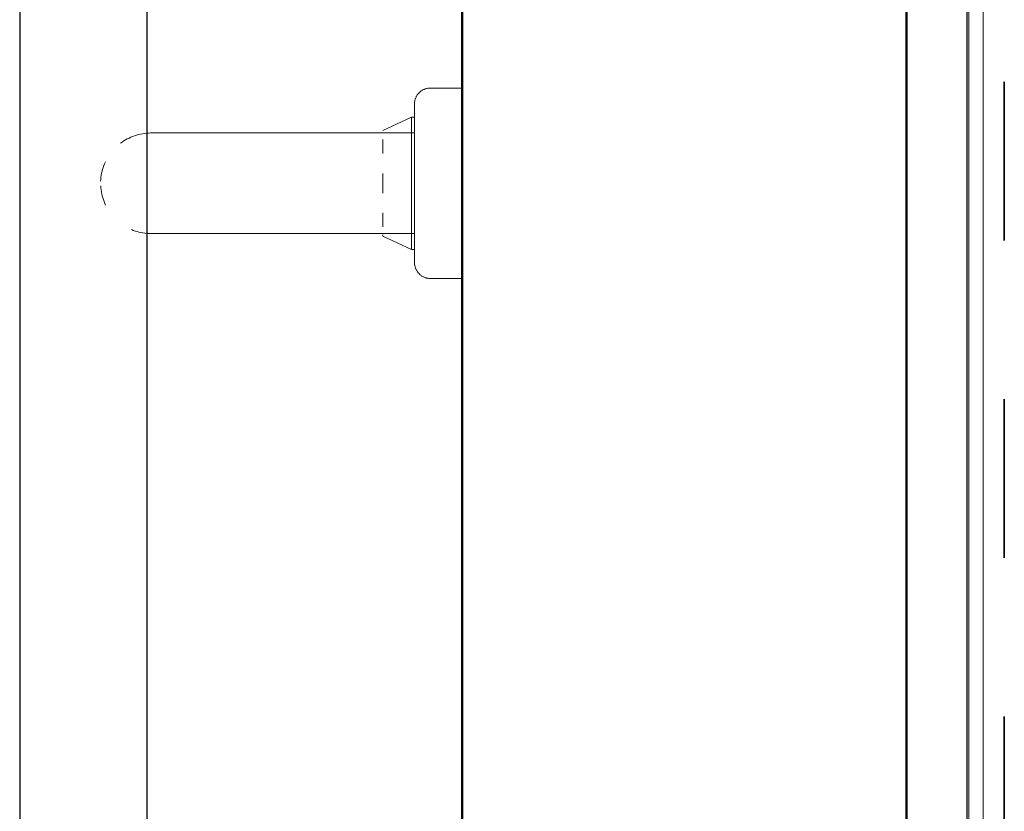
# Model space of a CAD drawing. Header units: millimetres. Extents: x 567 to 934, y -1 to 364.
# Tile 155 of 256: x 643.692 to 644.313, y 91.378 to 91.877. Entities that reach past the tile are written whole.
import ezdxf

# ---------------------------------------------------------------- set-up
doc = ezdxf.new("R2010")
doc.units = ezdxf.units.MM
doc.header["$MEASUREMENT"] = 0
doc.linetypes.add('Projeção', pattern=[0.0065, 0.005, -0.0015])
for name, color, linetype, lineweight in [('A-ANNO-SYMB', 7, 'Continuous', 9), ('A-DETL', 7, 'Continuous', 13), ('A-GENM', 7, 'Continuous', 13), ('A-WALL', 7, 'Continuous', 25), ('Peças hidrossanitárias', 7, 'Continuous', 13), ('TQ-Condutos', 14, 'Continuous', 25)]:
    doc.layers.add(name, color=color, linetype=linetype, lineweight=lineweight)
doc.layers.add('ARQ FINA', color=8, linetype='Continuous')

msp = doc.modelspace()

# ---------------------------------------------------------------- linework, layer by layer
at = {"layer": 'A-ANNO-SYMB', "color": 8, "linetype": 'Projeção', "lineweight": 35}
msp.add_line((644.31269, 88.93811), (644.31269, 92.47729), dxfattribs=at)
at = {"layer": 'A-DETL', "color": 8, "linetype": 'Projeção'}
msp.add_line((644.25111, 85.93046), (644.25111, 103.01416), dxfattribs=at)
at = {"layer": 'A-GENM', "color": 8, "lineweight": 25}
for p, q in [((644.25111, 92.43309), (644.25111, 86.43309)), ((644.28931, 86.43309), (644.28931, 92.43309))]:
    msp.add_line(p, q, dxfattribs=at)
at = {"layer": 'A-GENM', "color": 8}
for p, q in [((644.29031, 92.23309), (644.29031, 86.63309)), ((644.2993, 86.63309), (644.2993, 92.23309)), ((644.29941, 86.63309), (644.29941, 92.23309))]:
    msp.add_line(p, q, dxfattribs=at)
at = {"layer": 'A-WALL', "color": 8, "lineweight": 50}
for p, q in [((644.25111, 85.73046), (644.25111, 93.33046)), ((643.97111, 92.57416), (643.97111, 88.97416))]:
    msp.add_line(p, q, dxfattribs=at)
at = {"layer": 'ARQ FINA', "lineweight": 5}
for points in [[(643.94111, 91.82416), (643.94111, 91.82456), (643.94114, 91.82495), (643.94118, 91.82535), (643.94123, 91.82575), (643.9413, 91.82614), (643.94139, 91.82653), (643.94149, 91.82692), (643.94161, 91.8273), (643.94175, 91.82768), (643.94189, 91.82805), (643.94206, 91.82842), (643.94224, 91.82877), (643.94243, 91.82912), (643.94263, 91.82947), (643.94285, 91.8298), (643.94308, 91.83013), (643.94333, 91.83044), (643.94359, 91.83075), (643.94386, 91.83104), (643.94414, 91.83133), (643.94443, 91.8316), (643.94473, 91.83186), (643.94505, 91.83211), (643.94537, 91.83235), (643.9457, 91.83257), (643.94604, 91.83278), (643.94639, 91.83298), (643.94675, 91.83316), (643.94711, 91.83332), (643.94748, 91.83348), (643.94786, 91.83361), (643.94824, 91.83374), (643.94862, 91.83384), (643.94901, 91.83393), (643.94941, 91.83401), (643.9498, 91.83407), (643.9502, 91.83411), (643.9506, 91.83414), (643.951, 91.83416), (643.95111, 91.83416)], [(643.94118, 91.82535), (643.94123, 91.82575), (643.9413, 91.82614), (643.94139, 91.82653), (643.94149, 91.82692), (643.94161, 91.8273), (643.94175, 91.82768), (643.94189, 91.82805), (643.94206, 91.82842), (643.94224, 91.82877), (643.94243, 91.82912), (643.94263, 91.82947), (643.94285, 91.8298), (643.94308, 91.83013), (643.94333, 91.83044), (643.94359, 91.83075), (643.94386, 91.83104), (643.94414, 91.83133), (643.94443, 91.8316), (643.94473, 91.83186), (643.94505, 91.83211), (643.94537, 91.83235), (643.9457, 91.83257), (643.94604, 91.83278), (643.94639, 91.83298), (643.94675, 91.83316), (643.94711, 91.83332), (643.94748, 91.83348), (643.94786, 91.83361), (643.94824, 91.83374), (643.94862, 91.83384), (643.94901, 91.83393), (643.94941, 91.83401), (643.9498, 91.83407), (643.9502, 91.83411)], [(643.94111, 91.8148), (643.94111, 91.81594), (643.94111, 91.817), (643.94111, 91.818), (643.94111, 91.81892), (643.94111, 91.81978), (643.94111, 91.82056), (643.94111, 91.82127), (643.94111, 91.8219), (643.94111, 91.82245), (643.94111, 91.82293), (643.94111, 91.82333), (643.94111, 91.82366), (643.94111, 91.8239), (643.94111, 91.82406), (643.94111, 91.82414), (643.94111, 91.82416)], [(643.94111, 91.82416), (643.94111, 91.82412), (643.94111, 91.824), (643.94111, 91.8238), (643.94111, 91.82352), (643.94111, 91.82316), (643.94111, 91.82272), (643.94111, 91.82221), (643.94111, 91.82162), (643.94111, 91.82095), (643.94111, 91.82021), (643.94111, 91.81939), (643.94111, 91.81851), (643.94111, 91.81755), (643.94111, 91.81652), (643.94111, 91.81542), (643.94111, 91.81426), (643.94111, 91.81303), (643.94111, 91.81175), (643.94111, 91.8104), (643.94111, 91.80899), (643.94111, 91.80753), (643.94111, 91.80601), (643.94111, 91.80445), (643.94111, 91.80283), (643.94111, 91.80117), (643.94111, 91.79947), (643.94111, 91.79772), (643.94111, 91.79594), (643.94111, 91.79412), (643.94111, 91.79227), (643.94111, 91.7904), (643.94111, 91.78849), (643.94111, 91.78656), (643.94111, 91.78462), (643.94111, 91.78265), (643.94111, 91.78068), (643.94111, 91.77869), (643.94111, 91.77669), (643.94111, 91.7747), (643.94111, 91.7727), (643.94111, 91.7707), (643.94111, 91.76871), (643.94111, 91.76672), (643.94111, 91.76475), (643.94111, 91.7628), (643.94111, 91.76086), (643.94111, 91.75894), (643.94111, 91.75705), (643.94111, 91.75518), (643.94111, 91.75335), (643.94111, 91.75155), (643.94111, 91.74978), (643.94111, 91.74806), (643.94111, 91.74637), (643.94111, 91.74473), (643.94111, 91.74314), (643.94111, 91.74159), (643.94111, 91.7401), (643.94111, 91.73867), (643.94111, 91.73729), (643.94111, 91.73596), (643.94111, 91.7347), (643.94111, 91.73351), (643.94111, 91.73238), (643.94111, 91.73131), (643.94111, 91.73031), (643.94111, 91.72939), (643.94111, 91.72853), (643.94111, 91.72775), (643.94111, 91.72704), (643.94111, 91.72641), (643.94111, 91.72586), (643.94111, 91.72538), (643.94111, 91.72498), (643.94111, 91.72466), (643.94111, 91.72441), (643.94111, 91.72425), (643.94111, 91.72417), (643.94111, 91.72416)], [(643.94111, 91.81939), (643.94111, 91.81851), (643.94111, 91.81755), (643.94111, 91.81652), (643.94111, 91.81542), (643.94111, 91.81426)], [(643.94111, 91.8148), (643.94111, 91.81594), (643.94111, 91.817), (643.94111, 91.818), (643.94111, 91.81892)], [(643.75583, 91.79938), (643.75686, 91.80012), (643.75791, 91.80083), (643.75899, 91.80149), (643.7601, 91.80211), (643.76123, 91.80269), (643.76238, 91.80322), (643.76355, 91.8037), (643.76474, 91.80414), (643.76595, 91.80452), (643.76717, 91.80486), (643.76841, 91.80515), (643.76965, 91.80539), (643.7709, 91.80558), (643.77216, 91.80573), (643.77343, 91.80581), (643.7747, 91.80585), (643.77504, 91.80586)], [(643.88111, 91.80586), (643.87686, 91.80586), (643.87263, 91.80586), (643.86841, 91.80586), (643.86421, 91.80586), (643.86003, 91.80586), (643.85589, 91.80586), (643.85179, 91.80586), (643.84774, 91.80586), (643.84374, 91.80586), (643.8398, 91.80586), (643.83593, 91.80586), (643.83213, 91.80586), (643.8284, 91.80586), (643.82476, 91.80586), (643.82122, 91.80586), (643.81776, 91.80586), (643.81441, 91.80586), (643.81117, 91.80586), (643.80803, 91.80586), (643.80502, 91.80586), (643.80212, 91.80586), (643.79936, 91.80586), (643.79672, 91.80586), (643.79422, 91.80586), (643.79185, 91.80586), (643.78963, 91.80586), (643.78756, 91.80586), (643.78563, 91.80586), (643.78386, 91.80586), (643.78225, 91.80586), (643.78079, 91.80586), (643.77949, 91.80586), (643.77836, 91.80586), (643.77739, 91.80586), (643.77658, 91.80586), (643.77594, 91.80586), (643.77548, 91.80586), (643.77518, 91.80586), (643.77505, 91.80586), (643.77504, 91.80586)], [(643.77504, 91.80586), (643.77512, 91.80586), (643.77538, 91.80586), (643.7758, 91.80586), (643.77639, 91.80586), (643.77715, 91.80586), (643.77808, 91.80586), (643.77917, 91.80586), (643.78042, 91.80586), (643.78184, 91.80586), (643.78341, 91.80586), (643.78514, 91.80586), (643.78702, 91.80586), (643.78906, 91.80586), (643.79124, 91.80586), (643.79356, 91.80586), (643.79603, 91.80586), (643.79863, 91.80586), (643.80136, 91.80586), (643.80422, 91.80586), (643.80721, 91.80586), (643.81031, 91.80586), (643.81352, 91.80586), (643.81685, 91.80586), (643.82027, 91.80586), (643.8238, 91.80586), (643.82741, 91.80586), (643.83111, 91.80586), (643.83489, 91.80586), (643.83875, 91.80586), (643.84267, 91.80586), (643.84666, 91.80586), (643.85069, 91.80586), (643.85478, 91.80586), (643.85891, 91.80586), (643.86308, 91.80586), (643.86727, 91.80586), (643.87149, 91.80586), (643.87572, 91.80586), (643.87996, 91.80586)], [(643.74336, 91.77542), (643.74344, 91.77669), (643.74357, 91.77795), (643.74374, 91.77921), (643.74397, 91.78045), (643.74425, 91.78169), (643.74457, 91.78292), (643.74495, 91.78413), (643.74537, 91.78532), (643.74584, 91.7865), (643.74636, 91.78766)], [(643.74651, 91.76034), (643.74598, 91.7615), (643.74549, 91.76267), (643.74506, 91.76386), (643.74467, 91.76507), (643.74433, 91.76629), (643.74404, 91.76752), (643.7438, 91.76877), (643.74361, 91.77002), (643.74347, 91.77128), (643.74338, 91.77255)], [(643.77504, 91.74246), (643.77377, 91.74248), (643.77251, 91.74256), (643.77124, 91.74268), (643.76999, 91.74286), (643.76874, 91.74309), (643.7675, 91.74336), (643.76628, 91.74369), (643.76507, 91.74406), (643.76387, 91.74449), (643.76269, 91.74496)], [(643.77504, 91.74246), (643.77512, 91.74246), (643.77538, 91.74246), (643.7758, 91.74246), (643.77639, 91.74246), (643.77715, 91.74246), (643.77808, 91.74246), (643.77917, 91.74246), (643.78042, 91.74246), (643.78184, 91.74246), (643.78341, 91.74246), (643.78514, 91.74246), (643.78702, 91.74246), (643.78906, 91.74246), (643.79124, 91.74246), (643.79356, 91.74246), (643.79603, 91.74246), (643.79863, 91.74246), (643.80136, 91.74246), (643.80422, 91.74246), (643.80721, 91.74246), (643.81031, 91.74246), (643.81352, 91.74246), (643.81685, 91.74246), (643.82027, 91.74246), (643.8238, 91.74246), (643.82741, 91.74246), (643.83111, 91.74246), (643.83489, 91.74246), (643.83875, 91.74246), (643.84267, 91.74246), (643.84666, 91.74246), (643.85069, 91.74246), (643.85478, 91.74246), (643.85891, 91.74246), (643.86308, 91.74246), (643.86727, 91.74246), (643.87149, 91.74246), (643.87572, 91.74246), (643.87996, 91.74246), (643.88111, 91.74246)], [(643.80212, 91.74246), (643.79936, 91.74246), (643.79672, 91.74246), (643.79422, 91.74246), (643.79185, 91.74246), (643.78963, 91.74246), (643.78756, 91.74246), (643.78563, 91.74246), (643.78386, 91.74246), (643.78225, 91.74246), (643.78079, 91.74246), (643.77949, 91.74246), (643.77836, 91.74246), (643.77739, 91.74246), (643.77658, 91.74246), (643.77594, 91.74246), (643.77548, 91.74246), (643.77518, 91.74246), (643.77505, 91.74246), (643.77504, 91.74246)], [(643.88111, 91.74246), (643.87686, 91.74246), (643.87263, 91.74246), (643.86841, 91.74246), (643.86421, 91.74246), (643.86003, 91.74246), (643.85589, 91.74246), (643.85179, 91.74246), (643.84774, 91.74246), (643.84374, 91.74246), (643.8398, 91.74246), (643.83593, 91.74246), (643.83213, 91.74246), (643.8284, 91.74246)], [(643.94111, 91.72416), (643.94111, 91.7242), (643.94111, 91.72432), (643.94111, 91.72452), (643.94111, 91.72479), (643.94111, 91.72515), (643.94111, 91.72559), (643.94111, 91.7261), (643.94111, 91.72669), (643.94111, 91.72736), (643.94111, 91.7281), (643.94111, 91.72892), (643.94111, 91.72981), (643.94111, 91.73076), (643.94111, 91.73179), (643.94111, 91.73289), (643.94111, 91.73405)], [(643.94111, 91.72892), (643.94111, 91.72981), (643.94111, 91.73076), (643.94111, 91.73179), (643.94111, 91.73289), (643.94111, 91.73405)], [(643.94111, 91.73351), (643.94111, 91.73238), (643.94111, 91.73131), (643.94111, 91.73031), (643.94111, 91.72939)], [(643.95111, 91.71416), (643.95071, 91.71416), (643.95031, 91.71419), (643.94991, 91.71423), (643.94951, 91.71428), (643.94912, 91.71436), (643.94873, 91.71444), (643.94834, 91.71455), (643.94796, 91.71466), (643.94758, 91.7148), (643.94721, 91.71495), (643.94685, 91.71511), (643.94649, 91.71529), (643.94614, 91.71548), (643.94579, 91.71568), (643.94546, 91.7159), (643.94513, 91.71613), (643.94482, 91.71638), (643.94451, 91.71664), (643.94422, 91.71691), (643.94393, 91.71719), (643.94366, 91.71748), (643.9434, 91.71778), (643.94315, 91.7181), (643.94291, 91.71842), (643.94269, 91.71875), (643.94248, 91.71909), (643.94229, 91.71944), (643.9421, 91.7198), (643.94194, 91.72016), (643.94178, 91.72053), (643.94165, 91.72091), (643.94152, 91.72129), (643.94142, 91.72167), (643.94133, 91.72206), (643.94125, 91.72246), (643.94119, 91.72285), (643.94115, 91.72325), (643.94112, 91.72365), (643.94111, 91.72405), (643.94111, 91.72416)], [(643.95031, 91.71419), (643.94991, 91.71423), (643.94951, 91.71428), (643.94912, 91.71436), (643.94873, 91.71444), (643.94834, 91.71455), (643.94796, 91.71466), (643.94758, 91.7148), (643.94721, 91.71495), (643.94685, 91.71511), (643.94649, 91.71529), (643.94614, 91.71548), (643.94579, 91.71568), (643.94546, 91.7159), (643.94513, 91.71613), (643.94482, 91.71638), (643.94451, 91.71664), (643.94422, 91.71691), (643.94393, 91.71719), (643.94366, 91.71748), (643.9434, 91.71778), (643.94315, 91.7181), (643.94291, 91.71842), (643.94269, 91.71875), (643.94248, 91.71909), (643.94229, 91.71944), (643.9421, 91.7198), (643.94194, 91.72016), (643.94178, 91.72053), (643.94165, 91.72091), (643.94152, 91.72129), (643.94142, 91.72167), (643.94133, 91.72206), (643.94125, 91.72246), (643.94119, 91.72285)]]:
    msp.add_lwpolyline(points, dxfattribs=at)
at = {"layer": 'Peças hidrossanitárias', "color": 8}
for p, q in [((643.97111, 91.83416), (643.95111, 91.83416)), ((643.93911, 91.81585), (643.92111, 91.80746)), ((643.94111, 91.81585), (643.93911, 91.81585)), ((643.93911, 91.73246), (643.93911, 91.81585)), ((643.94111, 91.81585), (643.93911, 91.81585)), ((643.94111, 91.80586), (643.88111, 91.80586)), ((643.92111, 91.79286), (643.92111, 91.8017)), ((643.92111, 91.7679), (643.92111, 91.78041)), ((643.92111, 91.74661), (643.92111, 91.75545)), ((643.88111, 91.74246), (643.94111, 91.74246)), ((643.92111, 91.74086), (643.92111, 91.74163)), ((643.92111, 91.74086), (643.93911, 91.73246)), ((643.93911, 91.73246), (643.94111, 91.73246)), ((643.93911, 91.73246), (643.94111, 91.73246)), ((643.95111, 91.71416), (643.97111, 91.71416))]:
    msp.add_line(p, q, dxfattribs=at)
at = {"layer": 'Peças hidrossanitárias', "color": 8, "flags": 128}
for points in [[(643.94111, 91.82416), (643.94111, 91.82456), (643.94114, 91.82495), (643.94118, 91.82535), (643.94123, 91.82575), (643.9413, 91.82614), (643.94139, 91.82653), (643.94149, 91.82692), (643.94161, 91.8273), (643.94175, 91.82768), (643.94189, 91.82805), (643.94206, 91.82842), (643.94224, 91.82877), (643.94243, 91.82912), (643.94263, 91.82947), (643.94285, 91.8298), (643.94308, 91.83013), (643.94333, 91.83044), (643.94359, 91.83075), (643.94386, 91.83104), (643.94414, 91.83133), (643.94443, 91.8316), (643.94473, 91.83186), (643.94505, 91.83211), (643.94537, 91.83235), (643.9457, 91.83257), (643.94604, 91.83278), (643.94639, 91.83298), (643.94675, 91.83316), (643.94711, 91.83332), (643.94748, 91.83348), (643.94786, 91.83361), (643.94824, 91.83374), (643.94862, 91.83384), (643.94901, 91.83393), (643.94941, 91.83401), (643.9498, 91.83407), (643.9502, 91.83411), (643.9506, 91.83414), (643.951, 91.83416), (643.95111, 91.83416)], [(643.94118, 91.82535), (643.94123, 91.82575), (643.9413, 91.82614), (643.94139, 91.82653), (643.94149, 91.82692), (643.94161, 91.8273), (643.94175, 91.82768), (643.94189, 91.82805), (643.94206, 91.82842), (643.94224, 91.82877), (643.94243, 91.82912), (643.94263, 91.82947), (643.94285, 91.8298), (643.94308, 91.83013), (643.94333, 91.83044), (643.94359, 91.83075), (643.94386, 91.83104), (643.94414, 91.83133), (643.94443, 91.8316), (643.94473, 91.83186), (643.94505, 91.83211), (643.94537, 91.83235), (643.9457, 91.83257), (643.94604, 91.83278), (643.94639, 91.83298), (643.94675, 91.83316), (643.94711, 91.83332), (643.94748, 91.83348), (643.94786, 91.83361), (643.94824, 91.83374), (643.94862, 91.83384), (643.94901, 91.83393), (643.94941, 91.83401), (643.9498, 91.83407), (643.9502, 91.83411)], [(643.94111, 91.8148), (643.94111, 91.81594), (643.94111, 91.817), (643.94111, 91.818), (643.94111, 91.81892), (643.94111, 91.81978), (643.94111, 91.82056), (643.94111, 91.82127), (643.94111, 91.8219), (643.94111, 91.82245), (643.94111, 91.82293), (643.94111, 91.82333), (643.94111, 91.82366), (643.94111, 91.8239), (643.94111, 91.82406), (643.94111, 91.82414), (643.94111, 91.82416)], [(643.94111, 91.82416), (643.94111, 91.82412), (643.94111, 91.824), (643.94111, 91.8238), (643.94111, 91.82352), (643.94111, 91.82316), (643.94111, 91.82272), (643.94111, 91.82221), (643.94111, 91.82162), (643.94111, 91.82095), (643.94111, 91.82021), (643.94111, 91.81939), (643.94111, 91.81851), (643.94111, 91.81755), (643.94111, 91.81652), (643.94111, 91.81542), (643.94111, 91.81426), (643.94111, 91.81303), (643.94111, 91.81175), (643.94111, 91.8104), (643.94111, 91.80899), (643.94111, 91.80753), (643.94111, 91.80601), (643.94111, 91.80445), (643.94111, 91.80283), (643.94111, 91.80117), (643.94111, 91.79947), (643.94111, 91.79772), (643.94111, 91.79594), (643.94111, 91.79412), (643.94111, 91.79227), (643.94111, 91.7904), (643.94111, 91.78849), (643.94111, 91.78656), (643.94111, 91.78462), (643.94111, 91.78265), (643.94111, 91.78068), (643.94111, 91.77869), (643.94111, 91.77669), (643.94111, 91.7747), (643.94111, 91.7727), (643.94111, 91.7707), (643.94111, 91.76871), (643.94111, 91.76672), (643.94111, 91.76475), (643.94111, 91.7628), (643.94111, 91.76086), (643.94111, 91.75894), (643.94111, 91.75705), (643.94111, 91.75518), (643.94111, 91.75335), (643.94111, 91.75155), (643.94111, 91.74978), (643.94111, 91.74806), (643.94111, 91.74637), (643.94111, 91.74473), (643.94111, 91.74314), (643.94111, 91.74159), (643.94111, 91.7401), (643.94111, 91.73867), (643.94111, 91.73729), (643.94111, 91.73596), (643.94111, 91.7347), (643.94111, 91.73351), (643.94111, 91.73238), (643.94111, 91.73131), (643.94111, 91.73031), (643.94111, 91.72939), (643.94111, 91.72853), (643.94111, 91.72775), (643.94111, 91.72704), (643.94111, 91.72641), (643.94111, 91.72586), (643.94111, 91.72538), (643.94111, 91.72498), (643.94111, 91.72466), (643.94111, 91.72441), (643.94111, 91.72425), (643.94111, 91.72417), (643.94111, 91.72416)], [(643.94111, 91.81939), (643.94111, 91.81851), (643.94111, 91.81755), (643.94111, 91.81652), (643.94111, 91.81542), (643.94111, 91.81426)], [(643.94111, 91.8148), (643.94111, 91.81594), (643.94111, 91.817), (643.94111, 91.818), (643.94111, 91.81892)], [(643.75583, 91.79938), (643.75686, 91.80012), (643.75791, 91.80083), (643.75899, 91.80149), (643.7601, 91.80211), (643.76123, 91.80269), (643.76238, 91.80322), (643.76355, 91.8037), (643.76474, 91.80414), (643.76595, 91.80452), (643.76717, 91.80486), (643.76841, 91.80515), (643.76965, 91.80539), (643.7709, 91.80558), (643.77216, 91.80573), (643.77343, 91.80581), (643.7747, 91.80585), (643.77504, 91.80586)], [(643.88111, 91.80586), (643.87686, 91.80586), (643.87263, 91.80586), (643.86841, 91.80586), (643.86421, 91.80586), (643.86003, 91.80586), (643.85589, 91.80586), (643.85179, 91.80586), (643.84774, 91.80586), (643.84374, 91.80586), (643.8398, 91.80586), (643.83593, 91.80586), (643.83213, 91.80586), (643.8284, 91.80586), (643.82476, 91.80586), (643.82122, 91.80586), (643.81776, 91.80586), (643.81441, 91.80586), (643.81117, 91.80586), (643.80803, 91.80586), (643.80502, 91.80586), (643.80212, 91.80586), (643.79936, 91.80586), (643.79672, 91.80586), (643.79422, 91.80586), (643.79185, 91.80586), (643.78963, 91.80586), (643.78756, 91.80586), (643.78563, 91.80586), (643.78386, 91.80586), (643.78225, 91.80586), (643.78079, 91.80586), (643.77949, 91.80586), (643.77836, 91.80586), (643.77739, 91.80586), (643.77658, 91.80586), (643.77594, 91.80586), (643.77548, 91.80586), (643.77518, 91.80586), (643.77505, 91.80586), (643.77504, 91.80586)], [(643.77504, 91.80586), (643.77512, 91.80586), (643.77538, 91.80586), (643.7758, 91.80586), (643.77639, 91.80586), (643.77715, 91.80586), (643.77808, 91.80586), (643.77917, 91.80586), (643.78042, 91.80586), (643.78184, 91.80586), (643.78341, 91.80586), (643.78514, 91.80586), (643.78702, 91.80586), (643.78906, 91.80586), (643.79124, 91.80586), (643.79356, 91.80586), (643.79603, 91.80586), (643.79863, 91.80586), (643.80136, 91.80586), (643.80422, 91.80586), (643.80721, 91.80586), (643.81031, 91.80586), (643.81352, 91.80586), (643.81685, 91.80586), (643.82027, 91.80586), (643.8238, 91.80586), (643.82741, 91.80586), (643.83111, 91.80586), (643.83489, 91.80586), (643.83875, 91.80586), (643.84267, 91.80586), (643.84666, 91.80586), (643.85069, 91.80586), (643.85478, 91.80586), (643.85891, 91.80586), (643.86308, 91.80586), (643.86727, 91.80586), (643.87149, 91.80586), (643.87572, 91.80586), (643.87996, 91.80586)], [(643.74336, 91.77542), (643.74344, 91.77669), (643.74357, 91.77795), (643.74374, 91.77921), (643.74397, 91.78045), (643.74425, 91.78169), (643.74457, 91.78292), (643.74495, 91.78413), (643.74537, 91.78532), (643.74584, 91.7865), (643.74636, 91.78766)], [(643.74651, 91.76034), (643.74598, 91.7615), (643.74549, 91.76267), (643.74506, 91.76386), (643.74467, 91.76507), (643.74433, 91.76629), (643.74404, 91.76752), (643.7438, 91.76877), (643.74361, 91.77002), (643.74347, 91.77128), (643.74338, 91.77255)], [(643.77504, 91.74246), (643.77377, 91.74248), (643.77251, 91.74256), (643.77124, 91.74268), (643.76999, 91.74286), (643.76874, 91.74309), (643.7675, 91.74336), (643.76628, 91.74369), (643.76507, 91.74406), (643.76387, 91.74449), (643.76269, 91.74496)], [(643.77504, 91.74246), (643.77512, 91.74246), (643.77538, 91.74246), (643.7758, 91.74246), (643.77639, 91.74246), (643.77715, 91.74246), (643.77808, 91.74246), (643.77917, 91.74246), (643.78042, 91.74246), (643.78184, 91.74246), (643.78341, 91.74246), (643.78514, 91.74246), (643.78702, 91.74246), (643.78906, 91.74246), (643.79124, 91.74246), (643.79356, 91.74246), (643.79603, 91.74246), (643.79863, 91.74246), (643.80136, 91.74246), (643.80422, 91.74246), (643.80721, 91.74246), (643.81031, 91.74246), (643.81352, 91.74246), (643.81685, 91.74246), (643.82027, 91.74246), (643.8238, 91.74246), (643.82741, 91.74246), (643.83111, 91.74246), (643.83489, 91.74246), (643.83875, 91.74246), (643.84267, 91.74246), (643.84666, 91.74246), (643.85069, 91.74246), (643.85478, 91.74246), (643.85891, 91.74246), (643.86308, 91.74246), (643.86727, 91.74246), (643.87149, 91.74246), (643.87572, 91.74246), (643.87996, 91.74246), (643.88111, 91.74246)], [(643.80212, 91.74246), (643.79936, 91.74246), (643.79672, 91.74246), (643.79422, 91.74246), (643.79185, 91.74246), (643.78963, 91.74246), (643.78756, 91.74246), (643.78563, 91.74246), (643.78386, 91.74246), (643.78225, 91.74246), (643.78079, 91.74246), (643.77949, 91.74246), (643.77836, 91.74246), (643.77739, 91.74246), (643.77658, 91.74246), (643.77594, 91.74246), (643.77548, 91.74246), (643.77518, 91.74246), (643.77505, 91.74246), (643.77504, 91.74246)], [(643.88111, 91.74246), (643.87686, 91.74246), (643.87263, 91.74246), (643.86841, 91.74246), (643.86421, 91.74246), (643.86003, 91.74246), (643.85589, 91.74246), (643.85179, 91.74246), (643.84774, 91.74246), (643.84374, 91.74246), (643.8398, 91.74246), (643.83593, 91.74246), (643.83213, 91.74246), (643.8284, 91.74246)], [(643.94111, 91.72416), (643.94111, 91.7242), (643.94111, 91.72432), (643.94111, 91.72452), (643.94111, 91.72479), (643.94111, 91.72515), (643.94111, 91.72559), (643.94111, 91.7261), (643.94111, 91.72669), (643.94111, 91.72736), (643.94111, 91.7281), (643.94111, 91.72892), (643.94111, 91.72981), (643.94111, 91.73076), (643.94111, 91.73179), (643.94111, 91.73289), (643.94111, 91.73405)], [(643.94111, 91.72892), (643.94111, 91.72981), (643.94111, 91.73076), (643.94111, 91.73179), (643.94111, 91.73289), (643.94111, 91.73405)], [(643.94111, 91.73351), (643.94111, 91.73238), (643.94111, 91.73131), (643.94111, 91.73031), (643.94111, 91.72939)], [(643.95111, 91.71416), (643.95071, 91.71416), (643.95031, 91.71419), (643.94991, 91.71423), (643.94951, 91.71428), (643.94912, 91.71436), (643.94873, 91.71444), (643.94834, 91.71455), (643.94796, 91.71466), (643.94758, 91.7148), (643.94721, 91.71495), (643.94685, 91.71511), (643.94649, 91.71529), (643.94614, 91.71548), (643.94579, 91.71568), (643.94546, 91.7159), (643.94513, 91.71613), (643.94482, 91.71638), (643.94451, 91.71664), (643.94422, 91.71691), (643.94393, 91.71719), (643.94366, 91.71748), (643.9434, 91.71778), (643.94315, 91.7181), (643.94291, 91.71842), (643.94269, 91.71875), (643.94248, 91.71909), (643.94229, 91.71944), (643.9421, 91.7198), (643.94194, 91.72016), (643.94178, 91.72053), (643.94165, 91.72091), (643.94152, 91.72129), (643.94142, 91.72167), (643.94133, 91.72206), (643.94125, 91.72246), (643.94119, 91.72285), (643.94115, 91.72325), (643.94112, 91.72365), (643.94111, 91.72405), (643.94111, 91.72416)], [(643.95031, 91.71419), (643.94991, 91.71423), (643.94951, 91.71428), (643.94912, 91.71436), (643.94873, 91.71444), (643.94834, 91.71455), (643.94796, 91.71466), (643.94758, 91.7148), (643.94721, 91.71495), (643.94685, 91.71511), (643.94649, 91.71529), (643.94614, 91.71548), (643.94579, 91.71568), (643.94546, 91.7159), (643.94513, 91.71613), (643.94482, 91.71638), (643.94451, 91.71664), (643.94422, 91.71691), (643.94393, 91.71719), (643.94366, 91.71748), (643.9434, 91.71778), (643.94315, 91.7181), (643.94291, 91.71842), (643.94269, 91.71875), (643.94248, 91.71909), (643.94229, 91.71944), (643.9421, 91.7198), (643.94194, 91.72016), (643.94178, 91.72053), (643.94165, 91.72091), (643.94152, 91.72129), (643.94142, 91.72167), (643.94133, 91.72206), (643.94125, 91.72246), (643.94119, 91.72285)]]:
    msp.add_lwpolyline(points, dxfattribs=at)
at = {"layer": 'TQ-Condutos'}
for p, q in [((643.69235, 92.05644), (643.69235, 89.34125)), ((643.77235, 92.05644), (643.77235, 89.34124))]:
    msp.add_line(p, q, dxfattribs=at)

doc.saveas('drawing.dxf')
